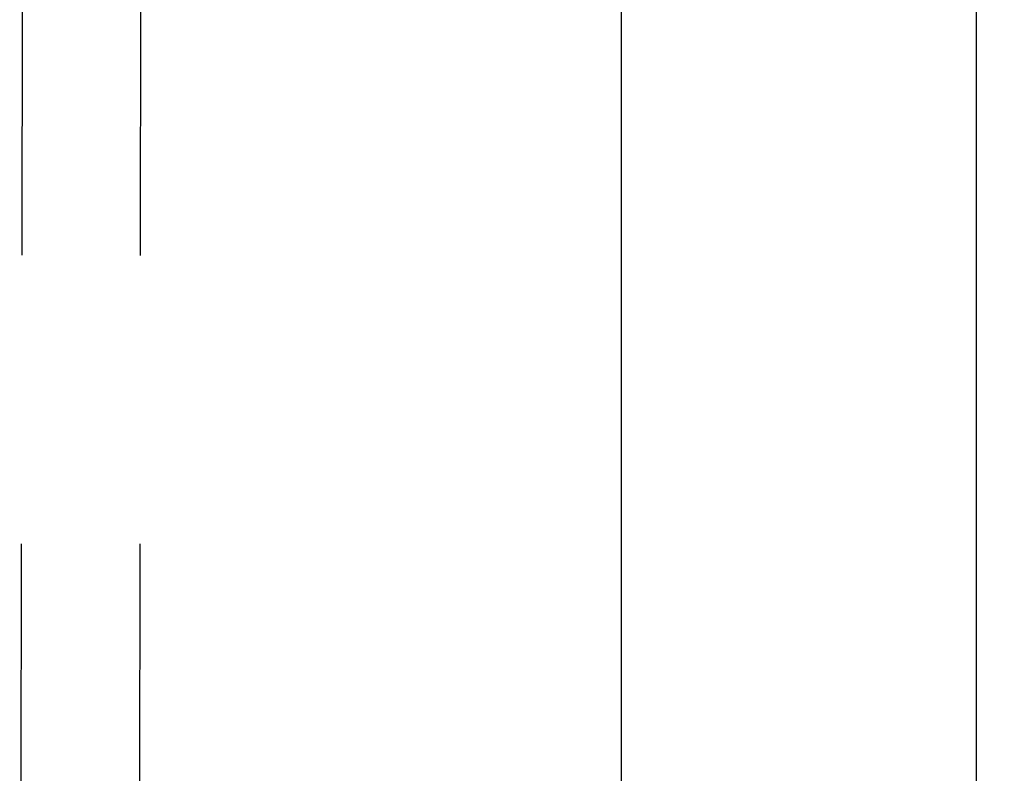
# Model space of a CAD drawing. Header units: inches. Extents: x 0 to 277, y 0 to 179.
# Tile 35 of 94: x 86.05 to 91.24, y 63.69 to 67.66. Entities that reach past the tile are written whole.
import ezdxf

# ---------------------------------------------------------------- set-up
doc = ezdxf.new("R2010")
doc.units = ezdxf.units.IN
doc.header["$LTSCALE"] = 15.20914
doc.header["$MEASUREMENT"] = 0
doc.linetypes.add('HIDDEN', pattern=[0.2, 0.1, -0.1])
doc.layers.get('0').update_dxf_attribs({"linetype": 'CONTINUOUS'})
doc.layers.add('02___PRT_ALL_AXES', color=7, linetype='CONTINUOUS')
doc.layers.add('DIMENSIONS', color=7, linetype='CONTINUOUS')
doc.styles.get("Standard").update_dxf_attribs({"font": 'txt', "width": 0.8})
doc.dimstyles.new('DIMSTYLE_3', dxfattribs={"dimtxt": 1.268784, "dimasz": 1.626646, "dimexe": 0.09, "dimexo": 0.07, "dimgap": 0.039, "dimtad": 0, "dimtih": 1, "dimtoh": 1, "dimzin": 4, "dimdsep": 46, "dimtxsty": 'Standard', "dimblk": '_FILLED', "dimblk1": '_FILLED', "dimblk2": '_FILLED', "dimcen": 0.09, "dimadec": 0, "dimazin": 0, "dimtfac": 1, "dimtofl": 0, "dimtmove": 0, "dimatfit": 3, "dimldrblk": '_FILLED', "dimfxl": 0, "dimtolj": 1, "dimtzin": 4, "dimarcsym": 0})

# ---------------------------------------------------------------- blocks, each defined once
blk = doc.blocks.new('_FILLED')
at = {"color": 0, "linetype": 'ByBlock'}
blk.add_solid([(0, 0), (-1, 0.2), (-1, -0.2)], dxfattribs=at)
blk = doc.blocks.new('*D13')
at = {"layer": 'DIMENSIONS', "color": 2, "linetype": 'Continuous'}
for p, q in [((91.0932, 109.8409), (87.8399, 109.8409)), ((94.7182, 109.8409), (97.8426, 109.8409))]:
    blk.add_line(p, q, dxfattribs=at)
at = {"layer": 'DIMENSIONS', "color": 2, "linetype": 'Continuous', "xscale": 1.6266460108, "yscale": 1.6266460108, "zscale": 1.6266460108}
blk.add_blockref('_FILLED', (91.0932, 109.8409), dxfattribs=at)
at = {"layer": 'DIMENSIONS', "color": 2, "linetype": 'Continuous', "xscale": 1.6266460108, "yscale": 1.6266460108, "zscale": 1.6266460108, "rotation": 180}
blk.add_blockref('_FILLED', (94.7182, 109.8409), dxfattribs=at)
at = {"layer": 'DIMENSIONS', "color": 2, "linetype": 'Continuous', "insert": (98.477, 110.4753), "char_height": 1.26878, "width": 4.060108, "attachment_point": 1, "line_spacing_factor": 0.9}
blk.add_mtext('3.63', dxfattribs=at)

msp = doc.modelspace()

# ---------------------------------------------------------------- linework, layer by layer
at = {"color": 3, "linetype": 'Continuous'}
for p, q in [((89.2182, 121.0655), (89.2182, 58.7735)), ((91.0932, 58.7735), (91.0932, 121.0655))]:
    msp.add_line(p, q, dxfattribs=at)
at = {"layer": '02___PRT_ALL_AXES', "color": 8, "linetype": 'HIDDEN'}
for p, q in [((86.0934, 89.2328), (86.0467, 59.7328)), ((86.7184, 89.2318), (86.6717, 59.7318))]:
    msp.add_line(p, q, dxfattribs=at)

# ---------------------------------------------------------------- dimensions: what is measured, and where the dimension line sits
at = {"layer": 'DIMENSIONS', "color": 2, "linetype": 'Continuous'}
dim = msp.add_linear_dim(base=(91.0932079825, 109.8408984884), p1=(94.7182079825, 120.0444787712), p2=(91.0932079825, 58.7934787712), angle=180, dimstyle='DIMSTYLE_3', dxfattribs=at)
dim.commit()
dim.dimension.update_dxf_attribs({"geometry": '*D13', "text_midpoint": (100.5070499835, 109.8408984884), "dimtype": 160})

doc.saveas('drawing.dxf')
